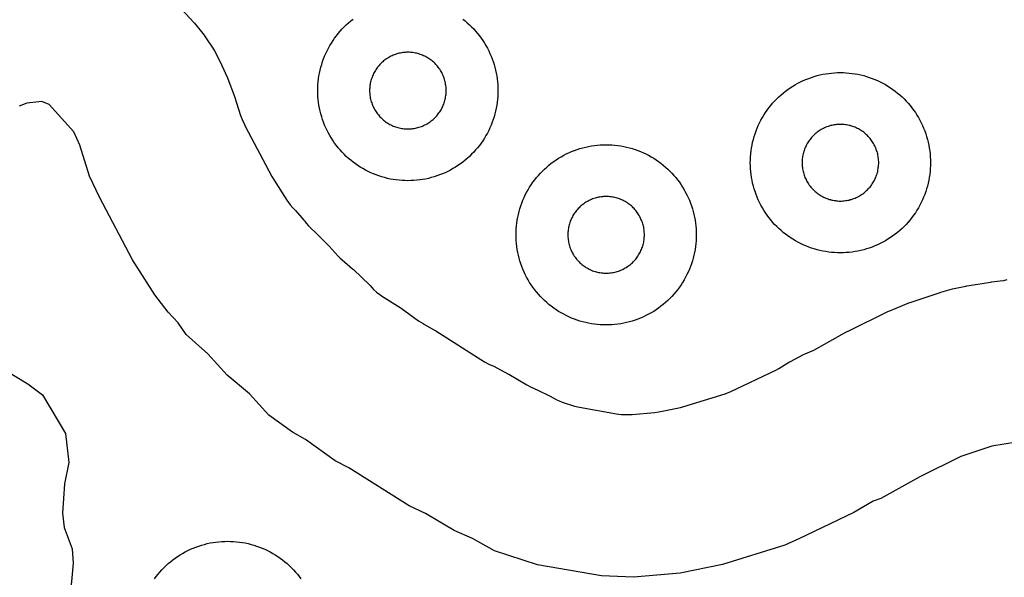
# Model space of a CAD drawing. Header units: millimetres. Extents: x 0 to 2500, y 0 to 1250.
# Tile 88 of 140: x 589 to 699, y 725 to 786. Entities that reach past the tile are written whole.
import ezdxf

# ---------------------------------------------------------------- set-up
doc = ezdxf.new("R2010")
doc.units = ezdxf.units.MM
doc.layers.add('CUT', color=1, linetype='Continuous')

msp = doc.modelspace()

# ---------------------------------------------------------------- linework, layer by layer
at = {"layer": 'CUT'}
for points in [[(606.06, 789.01), (608.73, 786.06), (608.8, 785.98), (609.88, 784.65), (610, 784.48), (610.91, 783.09), (611.02, 782.91), (611.8, 781.39), (611.85, 781.3), (612.47, 779.92), (612.52, 779.81), (613.23, 777.94), (613.27, 777.83), (613.92, 775.75), (614.11, 775.28), (614.36, 774.74), (614.45, 774.55), (617.41, 768.96), (617.58, 768.67), (619.07, 766.34), (619.26, 766.07), (619.44, 765.84), (619.73, 765.5), (619.98, 765.24), (620.03, 765.18), (620.96, 764.13), (621.06, 764), (621.2, 763.81), (621.47, 763.49), (621.76, 763.2), (622.22, 762.79), (622.3, 762.71), (623.69, 761.33), (623.77, 761.25), (624.77, 760.13), (624.98, 759.91), (625.2, 759.71), (626.37, 758.74), (626.47, 758.65), (628.23, 756.96), (628.33, 756.86), (628.7, 756.45), (629.02, 756.13), (629.37, 755.86), (629.69, 755.66), (629.69, 755.65), (629.85, 755.56), (631.66, 754.42), (631.76, 754.35), (633.68, 752.96), (633.92, 752.79), (634.18, 752.65), (634.19, 752.64), (634.27, 752.6), (635.52, 751.88), (635.59, 751.84), (641.01, 748.42), (641.47, 748.16), (641.92, 747.96), (642.02, 747.91), (643.6, 747.08), (643.69, 747.03), (645.69, 745.84), (646.12, 745.62), (646.92, 745.26), (647, 745.23), (648.23, 744.62), (648.3, 744.58), (648.95, 744.23), (649.28, 744.07), (649.62, 743.94), (650.98, 743.5), (651.53, 743.36), (655.66, 742.64), (656.18, 742.58), (656.87, 742.55), (657.39, 742.56), (659.88, 742.78), (660.34, 742.85), (662.74, 743.34), (663.12, 743.44), (667.7, 744.86), (668.16, 745.03), (668.28, 745.08), (668.35, 745.12), (673.34, 747.5), (673.66, 747.67), (674.87, 748.39), (674.95, 748.44), (676.42, 749.21), (676.6, 749.3), (677.12, 749.51), (677.56, 749.72), (680.51, 751.37), (680.56, 751.39), (681.33, 751.8), (681.37, 751.82), (685.85, 754.02), (685.98, 754.08), (688.1, 754.96), (688.23, 755), (691.56, 756.11), (691.64, 756.14), (692.95, 756.52), (693.11, 756.55), (694.44, 756.82), (694.52, 756.84), (697.19, 757.26), (697.27, 757.27), (698.24, 757.38), (698.63, 757.44), (699, 757.54)], [(638.59, 786.43), (638.84, 786.23), (639.09, 786.02), (639.34, 785.8), (639.57, 785.57), (639.8, 785.34), (640.02, 785.09), (640.23, 784.84), (640.43, 784.59), (640.63, 784.33), (640.82, 784.06), (640.99, 783.78), (641.16, 783.5), (641.32, 783.21), (641.47, 782.92), (641.61, 782.63), (641.74, 782.33), (641.86, 782.02), (641.97, 781.71), (642.07, 781.4), (642.16, 781.09), (642.24, 780.77), (642.31, 780.45), (642.37, 780.13), (642.41, 779.81), (642.45, 779.48), (642.48, 779.15), (642.49, 778.83), (642.5, 778.5), (642.49, 778.17), (642.48, 777.85), (642.45, 777.52), (642.41, 777.2), (642.37, 776.87), (642.31, 776.55), (642.24, 776.23), (642.16, 775.91), (642.07, 775.6), (641.97, 775.29), (641.86, 774.98), (641.74, 774.67), (641.61, 774.37), (641.47, 774.08), (641.32, 773.79), (641.16, 773.5), (640.99, 773.22), (640.82, 772.94), (640.63, 772.68), (640.43, 772.41), (640.23, 772.16), (640.02, 771.91), (639.8, 771.66), (639.57, 771.43), (639.34, 771.2), (639.09, 770.98), (638.84, 770.77), (638.59, 770.57), (638.33, 770.37), (638.06, 770.19), (637.78, 770.01), (637.5, 769.84), (637.21, 769.68), (636.92, 769.53), (636.63, 769.39), (636.33, 769.26), (636.02, 769.14), (635.71, 769.03), (635.4, 768.93), (635.09, 768.84), (634.77, 768.76), (634.45, 768.69), (634.13, 768.63), (633.81, 768.59), (633.48, 768.55), (633.15, 768.52), (632.83, 768.51), (632.5, 768.5), (632.17, 768.51), (631.85, 768.52), (631.52, 768.55), (631.2, 768.59), (630.87, 768.63), (630.55, 768.69), (630.23, 768.76), (629.91, 768.84), (629.6, 768.93), (629.29, 769.03), (628.98, 769.14), (628.67, 769.26), (628.37, 769.39), (628.08, 769.53), (627.79, 769.68), (627.5, 769.84), (627.22, 770.01), (626.94, 770.19), (626.68, 770.37), (626.41, 770.57), (626.16, 770.77), (625.91, 770.98), (625.66, 771.2), (625.43, 771.43), (625.2, 771.66), (624.98, 771.91), (624.77, 772.16), (624.57, 772.41), (624.37, 772.68), (624.19, 772.94), (624.01, 773.22), (623.84, 773.5), (623.68, 773.79), (623.53, 774.08), (623.39, 774.37), (623.26, 774.67), (623.14, 774.98), (623.03, 775.29), (622.93, 775.6), (622.84, 775.91), (622.76, 776.23), (622.69, 776.55), (622.63, 776.87), (622.59, 777.2), (622.55, 777.52), (622.52, 777.85), (622.51, 778.17), (622.5, 778.5), (622.51, 778.83), (622.52, 779.15), (622.55, 779.48), (622.59, 779.81), (622.63, 780.13), (622.69, 780.45), (622.76, 780.77), (622.84, 781.09), (622.93, 781.4), (623.03, 781.71), (623.14, 782.02), (623.26, 782.33), (623.39, 782.63), (623.53, 782.92), (623.68, 783.21), (623.84, 783.5), (624.01, 783.78), (624.19, 784.06), (624.37, 784.33), (624.57, 784.59), (624.77, 784.84), (624.98, 785.09), (625.2, 785.34), (625.43, 785.57), (625.66, 785.8), (625.91, 786.02), (626.16, 786.23), (626.41, 786.43)], [(700.05, 739.49), (697.3, 739.05), (693.87, 737.91), (689.31, 735.66), (684.99, 733.25), (684.12, 732.95), (682, 731.69), (675.89, 728.77), (674.32, 728.06), (667.42, 725.93), (662.72, 724.96), (657.53, 724.5), (653.97, 724.66), (646.88, 725.9), (642.12, 727.45), (639.67, 728.79), (637.62, 729.69), (634.45, 731.58), (632.63, 732.42), (625.94, 736.65), (624.44, 737.42), (621.15, 739.8), (619.69, 740.6), (617.06, 742.48), (614.91, 744.86), (612.44, 746.92), (610.31, 749.3), (607.91, 751.43), (607.01, 752.75), (605.89, 753.92), (604.41, 755.85), (601.93, 759.72), (598.26, 766.66), (597.18, 769), (596.09, 772.46), (595.42, 773.94), (592.69, 776.96), (591.89, 777.28), (590.21, 777.1), (589.36, 776.78)], [(587.5, 747.66), (590.33, 745.98), (591.93, 744.74), (594.51, 740.46), (594.86, 737.24), (594.4, 734.86), (594.15, 731.63), (594.37, 730.03), (595.25, 727.66), (595.36, 726.07), (594.98, 722.04)], [(604.37, 724.33), (604.57, 724.59), (604.77, 724.84), (604.98, 725.09), (605.2, 725.34), (605.43, 725.57), (605.66, 725.8), (605.91, 726.02), (606.16, 726.23), (606.41, 726.43), (606.68, 726.63), (606.94, 726.82), (607.22, 726.99), (607.5, 727.16), (607.79, 727.32), (608.08, 727.47), (608.37, 727.61), (608.67, 727.74), (608.98, 727.86), (609.29, 727.97), (609.6, 728.07), (609.91, 728.16), (610.23, 728.24), (610.55, 728.31), (610.87, 728.37), (611.2, 728.41), (611.52, 728.45), (611.85, 728.48), (612.17, 728.49), (612.5, 728.5), (612.83, 728.49), (613.15, 728.48), (613.48, 728.45), (613.81, 728.41), (614.13, 728.37), (614.45, 728.31), (614.77, 728.24), (615.09, 728.16), (615.4, 728.07), (615.71, 727.97), (616.02, 727.86), (616.33, 727.74), (616.63, 727.61), (616.92, 727.47), (617.21, 727.32), (617.5, 727.16), (617.78, 726.99), (618.06, 726.82), (618.33, 726.63), (618.59, 726.43), (618.84, 726.23), (619.09, 726.02), (619.34, 725.8), (619.57, 725.57), (619.8, 725.34), (620.02, 725.09), (620.23, 724.84), (620.43, 724.59), (620.63, 724.33)]]:
    msp.add_lwpolyline(points, dxfattribs=at)
for points in [[(636.75, 778.64), (636.74, 778.78), (636.73, 778.92), (636.71, 779.06), (636.69, 779.19), (636.67, 779.33), (636.64, 779.47), (636.61, 779.6), (636.57, 779.73), (636.52, 779.87), (636.48, 780), (636.43, 780.13), (636.37, 780.25), (636.31, 780.38), (636.25, 780.5), (636.18, 780.63), (636.11, 780.74), (636.03, 780.86), (635.95, 780.98), (635.87, 781.09), (635.79, 781.2), (635.7, 781.3), (635.6, 781.41), (635.51, 781.51), (635.41, 781.6), (635.3, 781.7), (635.2, 781.79), (635.09, 781.87), (634.98, 781.95), (634.86, 782.03), (634.74, 782.11), (634.63, 782.18), (634.5, 782.25), (634.38, 782.31), (634.25, 782.37), (634.13, 782.43), (634, 782.48), (633.87, 782.52), (633.73, 782.57), (633.6, 782.61), (633.47, 782.64), (633.33, 782.67), (633.19, 782.69), (633.06, 782.71), (632.92, 782.73), (632.78, 782.74), (632.64, 782.75), (632.5, 782.75), (632.36, 782.75), (632.22, 782.74), (632.08, 782.73), (631.95, 782.71), (631.81, 782.69), (631.67, 782.67), (631.54, 782.64), (631.4, 782.61), (631.27, 782.57), (631.13, 782.52), (631, 782.48), (630.87, 782.43), (630.75, 782.37), (630.62, 782.31), (630.5, 782.25), (630.38, 782.18), (630.26, 782.11), (630.14, 782.03), (630.02, 781.95), (629.91, 781.87), (629.8, 781.79), (629.7, 781.7), (629.6, 781.6), (629.5, 781.51), (629.4, 781.41), (629.31, 781.3), (629.22, 781.2), (629.13, 781.09), (629.05, 780.98), (628.97, 780.86), (628.89, 780.74), (628.82, 780.63), (628.75, 780.5), (628.69, 780.38), (628.63, 780.25), (628.57, 780.13), (628.52, 780), (628.48, 779.87), (628.43, 779.73), (628.4, 779.6), (628.36, 779.47), (628.33, 779.33), (628.31, 779.19), (628.29, 779.06), (628.27, 778.92), (628.26, 778.78), (628.25, 778.64), (628.25, 778.5), (628.25, 778.36), (628.26, 778.22), (628.27, 778.08), (628.29, 777.95), (628.31, 777.81), (628.33, 777.67), (628.36, 777.54), (628.4, 777.4), (628.43, 777.27), (628.48, 777.13), (628.52, 777), (628.57, 776.87), (628.63, 776.75), (628.69, 776.62), (628.75, 776.5), (628.82, 776.38), (628.89, 776.26), (628.97, 776.14), (629.05, 776.02), (629.13, 775.91), (629.22, 775.8), (629.31, 775.7), (629.4, 775.6), (629.5, 775.5), (629.6, 775.4), (629.7, 775.31), (629.8, 775.22), (629.91, 775.13), (630.02, 775.05), (630.14, 774.97), (630.26, 774.89), (630.38, 774.82), (630.5, 774.75), (630.62, 774.69), (630.75, 774.63), (630.87, 774.57), (631, 774.52), (631.13, 774.48), (631.27, 774.43), (631.4, 774.4), (631.54, 774.36), (631.67, 774.33), (631.81, 774.31), (631.95, 774.29), (632.08, 774.27), (632.22, 774.26), (632.36, 774.25), (632.5, 774.25), (632.64, 774.25), (632.78, 774.26), (632.92, 774.27), (633.06, 774.29), (633.19, 774.31), (633.33, 774.33), (633.47, 774.36), (633.6, 774.4), (633.73, 774.43), (633.87, 774.48), (634, 774.52), (634.13, 774.57), (634.25, 774.63), (634.38, 774.69), (634.5, 774.75), (634.63, 774.82), (634.74, 774.89), (634.86, 774.97), (634.98, 775.05), (635.09, 775.13), (635.2, 775.22), (635.3, 775.31), (635.41, 775.4), (635.51, 775.5), (635.6, 775.6), (635.7, 775.7), (635.79, 775.8), (635.87, 775.91), (635.95, 776.02), (636.03, 776.14), (636.11, 776.26), (636.18, 776.38), (636.25, 776.5), (636.31, 776.62), (636.37, 776.75), (636.43, 776.87), (636.48, 777), (636.52, 777.13), (636.57, 777.27), (636.61, 777.4), (636.64, 777.54), (636.67, 777.67), (636.69, 777.81), (636.71, 777.95), (636.73, 778.08), (636.74, 778.22), (636.75, 778.36), (636.75, 778.5)], [(690.49, 770.17), (690.48, 769.85), (690.45, 769.52), (690.41, 769.2), (690.37, 768.87), (690.31, 768.55), (690.24, 768.23), (690.16, 767.91), (690.07, 767.6), (689.97, 767.29), (689.86, 766.98), (689.74, 766.67), (689.61, 766.37), (689.47, 766.08), (689.32, 765.79), (689.16, 765.5), (688.99, 765.22), (688.82, 764.94), (688.63, 764.68), (688.43, 764.41), (688.23, 764.16), (688.02, 763.91), (687.8, 763.66), (687.57, 763.43), (687.34, 763.2), (687.09, 762.98), (686.84, 762.77), (686.59, 762.57), (686.33, 762.37), (686.06, 762.19), (685.78, 762.01), (685.5, 761.84), (685.21, 761.68), (684.92, 761.53), (684.63, 761.39), (684.33, 761.26), (684.02, 761.14), (683.71, 761.03), (683.4, 760.93), (683.09, 760.84), (682.77, 760.76), (682.45, 760.69), (682.13, 760.63), (681.81, 760.59), (681.48, 760.55), (681.15, 760.52), (680.83, 760.51), (680.5, 760.5), (680.17, 760.51), (679.85, 760.52), (679.52, 760.55), (679.2, 760.59), (678.87, 760.63), (678.55, 760.69), (678.23, 760.76), (677.91, 760.84), (677.6, 760.93), (677.29, 761.03), (676.98, 761.14), (676.67, 761.26), (676.37, 761.39), (676.08, 761.53), (675.79, 761.68), (675.5, 761.84), (675.22, 762.01), (674.94, 762.19), (674.68, 762.37), (674.41, 762.57), (674.16, 762.77), (673.91, 762.98), (673.66, 763.2), (673.43, 763.43), (673.2, 763.66), (672.98, 763.91), (672.77, 764.16), (672.57, 764.41), (672.37, 764.68), (672.19, 764.94), (672.01, 765.22), (671.84, 765.5), (671.68, 765.79), (671.53, 766.08), (671.39, 766.37), (671.26, 766.67), (671.14, 766.98), (671.03, 767.29), (670.93, 767.6), (670.84, 767.91), (670.76, 768.23), (670.69, 768.55), (670.63, 768.87), (670.59, 769.2), (670.55, 769.52), (670.52, 769.85), (670.51, 770.17), (670.5, 770.5), (670.51, 770.83), (670.52, 771.15), (670.55, 771.48), (670.59, 771.81), (670.63, 772.13), (670.69, 772.45), (670.76, 772.77), (670.84, 773.09), (670.93, 773.4), (671.03, 773.71), (671.14, 774.02), (671.26, 774.33), (671.39, 774.63), (671.53, 774.92), (671.68, 775.21), (671.84, 775.5), (672.01, 775.78), (672.19, 776.06), (672.37, 776.33), (672.57, 776.59), (672.77, 776.84), (672.98, 777.09), (673.2, 777.34), (673.43, 777.57), (673.66, 777.8), (673.91, 778.02), (674.16, 778.23), (674.41, 778.43), (674.68, 778.63), (674.94, 778.82), (675.22, 778.99), (675.5, 779.16), (675.79, 779.32), (676.08, 779.47), (676.37, 779.61), (676.67, 779.74), (676.98, 779.86), (677.29, 779.97), (677.6, 780.07), (677.91, 780.16), (678.23, 780.24), (678.55, 780.31), (678.87, 780.37), (679.2, 780.41), (679.52, 780.45), (679.85, 780.48), (680.17, 780.49), (680.5, 780.5), (680.83, 780.49), (681.15, 780.48), (681.48, 780.45), (681.81, 780.41), (682.13, 780.37), (682.45, 780.31), (682.77, 780.24), (683.09, 780.16), (683.4, 780.07), (683.71, 779.97), (684.02, 779.86), (684.33, 779.74), (684.63, 779.61), (684.92, 779.47), (685.21, 779.32), (685.5, 779.16), (685.78, 778.99), (686.06, 778.82), (686.33, 778.63), (686.59, 778.43), (686.84, 778.23), (687.09, 778.02), (687.34, 777.8), (687.57, 777.57), (687.8, 777.34), (688.02, 777.09), (688.23, 776.84), (688.43, 776.59), (688.63, 776.33), (688.82, 776.06), (688.99, 775.78), (689.16, 775.5), (689.32, 775.21), (689.47, 774.92), (689.61, 774.63), (689.74, 774.33), (689.86, 774.02), (689.97, 773.71), (690.07, 773.4), (690.16, 773.09), (690.24, 772.77), (690.31, 772.45), (690.37, 772.13), (690.41, 771.81), (690.45, 771.48), (690.48, 771.15), (690.49, 770.83), (690.5, 770.5)], [(684.75, 770.64), (684.74, 770.78), (684.73, 770.92), (684.71, 771.06), (684.69, 771.19), (684.67, 771.33), (684.64, 771.47), (684.61, 771.6), (684.57, 771.73), (684.52, 771.87), (684.48, 772), (684.43, 772.13), (684.37, 772.25), (684.31, 772.38), (684.25, 772.5), (684.18, 772.63), (684.11, 772.74), (684.03, 772.86), (683.95, 772.98), (683.87, 773.09), (683.79, 773.2), (683.7, 773.3), (683.6, 773.41), (683.51, 773.51), (683.41, 773.6), (683.3, 773.7), (683.2, 773.79), (683.09, 773.87), (682.98, 773.95), (682.86, 774.03), (682.74, 774.11), (682.63, 774.18), (682.5, 774.25), (682.38, 774.31), (682.25, 774.37), (682.13, 774.43), (682, 774.48), (681.87, 774.52), (681.73, 774.57), (681.6, 774.61), (681.47, 774.64), (681.33, 774.67), (681.19, 774.69), (681.06, 774.71), (680.92, 774.73), (680.78, 774.74), (680.64, 774.75), (680.5, 774.75), (680.36, 774.75), (680.22, 774.74), (680.08, 774.73), (679.95, 774.71), (679.81, 774.69), (679.67, 774.67), (679.54, 774.64), (679.4, 774.61), (679.27, 774.57), (679.13, 774.52), (679, 774.48), (678.87, 774.43), (678.75, 774.37), (678.62, 774.31), (678.5, 774.25), (678.38, 774.18), (678.26, 774.11), (678.14, 774.03), (678.02, 773.95), (677.91, 773.87), (677.8, 773.79), (677.7, 773.7), (677.6, 773.6), (677.5, 773.51), (677.4, 773.41), (677.31, 773.3), (677.22, 773.2), (677.13, 773.09), (677.05, 772.98), (676.97, 772.86), (676.89, 772.74), (676.82, 772.63), (676.75, 772.5), (676.69, 772.38), (676.63, 772.25), (676.57, 772.13), (676.52, 772), (676.48, 771.87), (676.43, 771.73), (676.4, 771.6), (676.36, 771.47), (676.33, 771.33), (676.31, 771.19), (676.29, 771.06), (676.27, 770.92), (676.26, 770.78), (676.25, 770.64), (676.25, 770.5), (676.25, 770.36), (676.26, 770.22), (676.27, 770.08), (676.29, 769.95), (676.31, 769.81), (676.33, 769.67), (676.36, 769.54), (676.4, 769.4), (676.43, 769.27), (676.48, 769.13), (676.52, 769), (676.57, 768.87), (676.63, 768.75), (676.69, 768.62), (676.75, 768.5), (676.82, 768.38), (676.89, 768.26), (676.97, 768.14), (677.05, 768.02), (677.13, 767.91), (677.22, 767.8), (677.31, 767.7), (677.4, 767.6), (677.5, 767.5), (677.6, 767.4), (677.7, 767.31), (677.8, 767.22), (677.91, 767.13), (678.02, 767.05), (678.14, 766.97), (678.26, 766.89), (678.38, 766.82), (678.5, 766.75), (678.62, 766.69), (678.75, 766.63), (678.87, 766.57), (679, 766.52), (679.13, 766.48), (679.27, 766.43), (679.4, 766.4), (679.54, 766.36), (679.67, 766.33), (679.81, 766.31), (679.95, 766.29), (680.08, 766.27), (680.22, 766.26), (680.36, 766.25), (680.5, 766.25), (680.64, 766.25), (680.78, 766.26), (680.92, 766.27), (681.06, 766.29), (681.19, 766.31), (681.33, 766.33), (681.47, 766.36), (681.6, 766.4), (681.73, 766.43), (681.87, 766.48), (682, 766.52), (682.13, 766.57), (682.25, 766.63), (682.38, 766.69), (682.5, 766.75), (682.63, 766.82), (682.74, 766.89), (682.86, 766.97), (682.98, 767.05), (683.09, 767.13), (683.2, 767.22), (683.3, 767.31), (683.41, 767.4), (683.51, 767.5), (683.6, 767.6), (683.7, 767.7), (683.79, 767.8), (683.87, 767.91), (683.95, 768.02), (684.03, 768.14), (684.11, 768.26), (684.18, 768.38), (684.25, 768.5), (684.31, 768.62), (684.37, 768.75), (684.43, 768.87), (684.48, 769), (684.52, 769.13), (684.57, 769.27), (684.61, 769.4), (684.64, 769.54), (684.67, 769.67), (684.69, 769.81), (684.71, 769.95), (684.73, 770.08), (684.74, 770.22), (684.75, 770.36), (684.75, 770.5)], [(664.49, 762.17), (664.48, 761.85), (664.45, 761.52), (664.41, 761.2), (664.37, 760.87), (664.31, 760.55), (664.24, 760.23), (664.16, 759.91), (664.07, 759.6), (663.97, 759.29), (663.86, 758.98), (663.74, 758.67), (663.61, 758.37), (663.47, 758.08), (663.32, 757.79), (663.16, 757.5), (662.99, 757.22), (662.82, 756.94), (662.63, 756.68), (662.43, 756.41), (662.23, 756.16), (662.02, 755.91), (661.8, 755.66), (661.57, 755.43), (661.34, 755.2), (661.09, 754.98), (660.84, 754.77), (660.59, 754.57), (660.33, 754.37), (660.06, 754.19), (659.78, 754.01), (659.5, 753.84), (659.21, 753.68), (658.92, 753.53), (658.63, 753.39), (658.33, 753.26), (658.02, 753.14), (657.71, 753.03), (657.4, 752.93), (657.09, 752.84), (656.77, 752.76), (656.45, 752.69), (656.13, 752.63), (655.81, 752.59), (655.48, 752.55), (655.15, 752.52), (654.83, 752.51), (654.5, 752.5), (654.17, 752.51), (653.85, 752.52), (653.52, 752.55), (653.2, 752.59), (652.87, 752.63), (652.55, 752.69), (652.23, 752.76), (651.91, 752.84), (651.6, 752.93), (651.29, 753.03), (650.98, 753.14), (650.67, 753.26), (650.37, 753.39), (650.08, 753.53), (649.79, 753.68), (649.5, 753.84), (649.22, 754.01), (648.94, 754.19), (648.68, 754.37), (648.41, 754.57), (648.16, 754.77), (647.91, 754.98), (647.66, 755.2), (647.43, 755.43), (647.2, 755.66), (646.98, 755.91), (646.77, 756.16), (646.57, 756.41), (646.37, 756.68), (646.19, 756.94), (646.01, 757.22), (645.84, 757.5), (645.68, 757.79), (645.53, 758.08), (645.39, 758.37), (645.26, 758.67), (645.14, 758.98), (645.03, 759.29), (644.93, 759.6), (644.84, 759.91), (644.76, 760.23), (644.69, 760.55), (644.63, 760.87), (644.59, 761.2), (644.55, 761.52), (644.52, 761.85), (644.51, 762.17), (644.5, 762.5), (644.51, 762.83), (644.52, 763.15), (644.55, 763.48), (644.59, 763.81), (644.63, 764.13), (644.69, 764.45), (644.76, 764.77), (644.84, 765.09), (644.93, 765.4), (645.03, 765.71), (645.14, 766.02), (645.26, 766.33), (645.39, 766.63), (645.53, 766.92), (645.68, 767.21), (645.84, 767.5), (646.01, 767.78), (646.19, 768.06), (646.37, 768.33), (646.57, 768.59), (646.77, 768.84), (646.98, 769.09), (647.2, 769.34), (647.43, 769.57), (647.66, 769.8), (647.91, 770.02), (648.16, 770.23), (648.41, 770.43), (648.68, 770.63), (648.94, 770.82), (649.22, 770.99), (649.5, 771.16), (649.79, 771.32), (650.08, 771.47), (650.37, 771.61), (650.67, 771.74), (650.98, 771.86), (651.29, 771.97), (651.6, 772.07), (651.91, 772.16), (652.23, 772.24), (652.55, 772.31), (652.87, 772.37), (653.2, 772.41), (653.52, 772.45), (653.85, 772.48), (654.17, 772.49), (654.5, 772.5), (654.83, 772.49), (655.15, 772.48), (655.48, 772.45), (655.81, 772.41), (656.13, 772.37), (656.45, 772.31), (656.77, 772.24), (657.09, 772.16), (657.4, 772.07), (657.71, 771.97), (658.02, 771.86), (658.33, 771.74), (658.63, 771.61), (658.92, 771.47), (659.21, 771.32), (659.5, 771.16), (659.78, 770.99), (660.06, 770.82), (660.33, 770.63), (660.59, 770.43), (660.84, 770.23), (661.09, 770.02), (661.34, 769.8), (661.57, 769.57), (661.8, 769.34), (662.02, 769.09), (662.23, 768.84), (662.43, 768.59), (662.63, 768.33), (662.82, 768.06), (662.99, 767.78), (663.16, 767.5), (663.32, 767.21), (663.47, 766.92), (663.61, 766.63), (663.74, 766.33), (663.86, 766.02), (663.97, 765.71), (664.07, 765.4), (664.16, 765.09), (664.24, 764.77), (664.31, 764.45), (664.37, 764.13), (664.41, 763.81), (664.45, 763.48), (664.48, 763.15), (664.49, 762.83), (664.5, 762.5)], [(658.75, 762.64), (658.74, 762.78), (658.73, 762.92), (658.71, 763.06), (658.69, 763.19), (658.67, 763.33), (658.64, 763.47), (658.61, 763.6), (658.57, 763.73), (658.52, 763.87), (658.48, 764), (658.43, 764.13), (658.37, 764.25), (658.31, 764.38), (658.25, 764.5), (658.18, 764.63), (658.11, 764.74), (658.03, 764.86), (657.95, 764.98), (657.87, 765.09), (657.79, 765.2), (657.7, 765.3), (657.6, 765.41), (657.51, 765.51), (657.41, 765.6), (657.3, 765.7), (657.2, 765.79), (657.09, 765.87), (656.98, 765.95), (656.86, 766.03), (656.74, 766.11), (656.63, 766.18), (656.5, 766.25), (656.38, 766.31), (656.25, 766.37), (656.13, 766.43), (656, 766.48), (655.87, 766.52), (655.73, 766.57), (655.6, 766.61), (655.47, 766.64), (655.33, 766.67), (655.19, 766.69), (655.06, 766.71), (654.92, 766.73), (654.78, 766.74), (654.64, 766.75), (654.5, 766.75), (654.36, 766.75), (654.22, 766.74), (654.08, 766.73), (653.95, 766.71), (653.81, 766.69), (653.67, 766.67), (653.54, 766.64), (653.4, 766.61), (653.27, 766.57), (653.13, 766.52), (653, 766.48), (652.87, 766.43), (652.75, 766.37), (652.62, 766.31), (652.5, 766.25), (652.38, 766.18), (652.26, 766.11), (652.14, 766.03), (652.02, 765.95), (651.91, 765.87), (651.8, 765.79), (651.7, 765.7), (651.6, 765.6), (651.5, 765.51), (651.4, 765.41), (651.31, 765.3), (651.22, 765.2), (651.13, 765.09), (651.05, 764.98), (650.97, 764.86), (650.89, 764.74), (650.82, 764.63), (650.75, 764.5), (650.69, 764.38), (650.63, 764.25), (650.57, 764.13), (650.52, 764), (650.48, 763.87), (650.43, 763.73), (650.4, 763.6), (650.36, 763.47), (650.33, 763.33), (650.31, 763.19), (650.29, 763.06), (650.27, 762.92), (650.26, 762.78), (650.25, 762.64), (650.25, 762.5), (650.25, 762.36), (650.26, 762.22), (650.27, 762.08), (650.29, 761.95), (650.31, 761.81), (650.33, 761.67), (650.36, 761.54), (650.4, 761.4), (650.43, 761.27), (650.48, 761.13), (650.52, 761), (650.57, 760.87), (650.63, 760.75), (650.69, 760.62), (650.75, 760.5), (650.82, 760.38), (650.89, 760.26), (650.97, 760.14), (651.05, 760.02), (651.13, 759.91), (651.22, 759.8), (651.31, 759.7), (651.4, 759.6), (651.5, 759.5), (651.6, 759.4), (651.7, 759.31), (651.8, 759.22), (651.91, 759.13), (652.02, 759.05), (652.14, 758.97), (652.26, 758.89), (652.38, 758.82), (652.5, 758.75), (652.62, 758.69), (652.75, 758.63), (652.87, 758.57), (653, 758.52), (653.13, 758.48), (653.27, 758.43), (653.4, 758.4), (653.54, 758.36), (653.67, 758.33), (653.81, 758.31), (653.95, 758.29), (654.08, 758.27), (654.22, 758.26), (654.36, 758.25), (654.5, 758.25), (654.64, 758.25), (654.78, 758.26), (654.92, 758.27), (655.06, 758.29), (655.19, 758.31), (655.33, 758.33), (655.47, 758.36), (655.6, 758.4), (655.73, 758.43), (655.87, 758.48), (656, 758.52), (656.13, 758.57), (656.25, 758.63), (656.38, 758.69), (656.5, 758.75), (656.63, 758.82), (656.74, 758.89), (656.86, 758.97), (656.98, 759.05), (657.09, 759.13), (657.2, 759.22), (657.3, 759.31), (657.41, 759.4), (657.51, 759.5), (657.6, 759.6), (657.7, 759.7), (657.79, 759.8), (657.87, 759.91), (657.95, 760.02), (658.03, 760.14), (658.11, 760.26), (658.18, 760.38), (658.25, 760.5), (658.31, 760.62), (658.37, 760.75), (658.43, 760.87), (658.48, 761), (658.52, 761.13), (658.57, 761.27), (658.61, 761.4), (658.64, 761.54), (658.67, 761.67), (658.69, 761.81), (658.71, 761.95), (658.73, 762.08), (658.74, 762.22), (658.75, 762.36), (658.75, 762.5)]]:
    msp.add_lwpolyline(points, close=True, dxfattribs=at)

doc.saveas('drawing.dxf')
